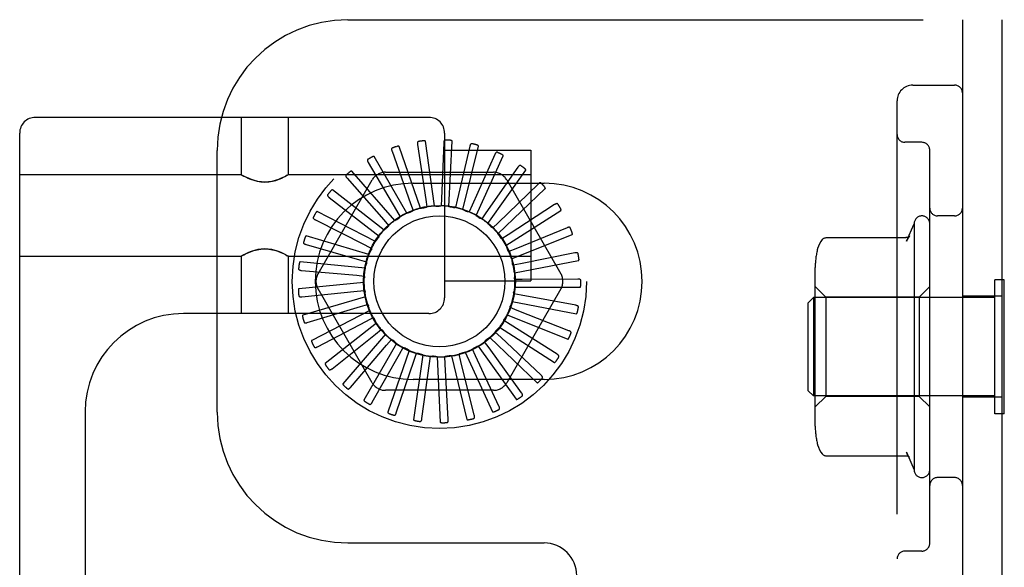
# Model space of a CAD drawing. Header units: inches. Extents: x 0 to 200, y 0 to 129.
# Tile 37 of 97: x 29.04 to 30.92, y 50.5 to 51.54. Entities that reach past the tile are written whole.
import ezdxf

# ---------------------------------------------------------------- set-up
doc = ezdxf.new("R2010")
doc.units = ezdxf.units.IN
doc.header["$LTSCALE"] = 11
doc.header["$MEASUREMENT"] = 0
doc.linetypes.add('HIDDEN', pattern=[0.2, 0.1, -0.1])
doc.layers.add('DEFAULT_2', color=8, linetype='HIDDEN')

msp = doc.modelspace()

# ---------------------------------------------------------------- linework, layer by layer
at = {"layer": 'DEFAULT_2', "color": 8, "linetype": 'HIDDEN'}
for p, q in [((29.6678, 51.542), (30.9178, 51.542)), ((30.8428, 51.542), (30.8428, 46.042)), ((30.9178, 51.542), (30.9178, 46.042)), ((30.7478, 51.417), (30.8278, 51.417)), ((30.7178, 46.197), (30.7178, 51.387)), ((29.8228, 51.3554), (29.0703, 51.3554)), ((29.4641, 51.2459), (29.4641, 51.3554)), ((29.5541, 51.2459), (29.5541, 51.3554)), ((29.0403, 45.8249), (29.0403, 51.3254)), ((29.8528, 51.3254), (29.8528, 51.0104)), ((29.8066, 51.1817), (29.7657, 51.2998)), ((29.8009, 51.3033), (29.8167, 51.1984)), ((29.8337, 51.186), (29.8159, 51.3097)), ((29.8511, 51.3065), (29.8468, 51.2005)), ((29.8611, 51.1851), (29.867, 51.31)), ((29.901, 51.3002), (29.8767, 51.1969)), ((29.8878, 51.1791), (29.9173, 51.3005)), ((30.7653, 51.3077), (30.7328, 51.3077)), ((29.4178, 50.792), (29.4178, 51.292)), ((29.7808, 51.1723), (29.7183, 51.2805)), ((29.7522, 51.2906), (29.7876, 51.1906)), ((29.8528, 51.2929), (30.0178, 51.2929)), ((29.9488, 51.2845), (29.9054, 51.1877)), ((29.913, 51.1681), (29.9649, 51.2818)), ((30.0178, 51.2929), (30.0178, 51.0429)), ((30.7803, 50.5414), (30.7803, 51.2927)), ((29.7068, 51.269), (29.7605, 51.1775)), ((29.0403, 51.2459), (29.4641, 51.2459)), ((29.4646, 51.2455), (29.4641, 51.2459)), ((29.4646, 51.2456), (29.4663, 51.2446)), ((29.4661, 51.2447), (29.4691, 51.2431)), ((29.5536, 51.2455), (29.5519, 51.2446)), ((29.5541, 51.2459), (29.5535, 51.2455)), ((29.5541, 51.2459), (30.0178, 51.2459)), ((29.7573, 51.1582), (29.6755, 51.2526)), ((29.7394, 51.2504), (29.9463, 51.2504)), ((29.9927, 51.2601), (29.9318, 51.1732)), ((29.9355, 51.1525), (30.008, 51.2543)), ((29.6107, 51.0566), (29.7141, 51.2358)), ((29.6663, 51.2391), (29.7363, 51.1594)), ((29.7928, 51.2295), (30.0428, 51.2295)), ((30.0313, 51.2278), (29.955, 51.154)), ((29.9715, 51.2358), (30.075, 51.0566)), ((29.7369, 51.1399), (29.6386, 51.2172)), ((29.9548, 51.133), (30.0452, 51.2192)), ((29.6322, 51.2022), (29.716, 51.1372)), ((29.7876, 51.1906), (29.7923, 51.1772)), ((29.8167, 51.1984), (29.8188, 51.1843)), ((29.8468, 51.2005), (29.8462, 51.1863)), ((29.8767, 51.1969), (29.8734, 51.183)), ((29.9054, 51.1877), (29.8995, 51.1747)), ((30.063, 51.1887), (29.9742, 51.1308)), ((29.7203, 51.1181), (29.6092, 51.1754)), ((29.7605, 51.1775), (29.7677, 51.1652)), ((29.9318, 51.1732), (29.9236, 51.1616)), ((29.97, 51.1102), (30.0751, 51.1777)), ((30.8278, 51.167), (30.7953, 51.167)), ((29.6057, 51.1594), (29.7003, 51.1115)), ((29.7363, 51.1594), (29.7457, 51.1487)), ((29.955, 51.154), (29.9448, 51.1441)), ((30.7357, 51.1186), (30.7503, 51.152)), ((30.7503, 51.152), (30.7503, 50.682)), ((29.7081, 51.0935), (29.5882, 51.1287)), ((29.716, 51.1372), (29.7273, 51.1284)), ((29.9742, 51.1308), (29.9622, 51.123)), ((29.9806, 51.0849), (30.0966, 51.1313)), ((30.0868, 51.1444), (29.9886, 51.1043)), ((29.5878, 51.1124), (29.6898, 51.0832)), ((29.7003, 51.1115), (29.713, 51.105)), ((30.5826, 51.1256), (30.7344, 51.1256)), ((29.4663, 51.0911), (29.4646, 51.0902)), ((29.549, 51.0927), (29.552, 51.091)), ((29.5518, 51.0911), (29.5536, 51.0902)), ((29.9886, 51.1043), (29.9754, 51.0989)), ((30.1018, 51.0964), (29.9977, 51.0756)), ((29.0403, 51.0899), (29.4641, 51.0899)), ((29.4646, 51.0902), (29.4641, 51.0899)), ((29.4641, 50.9804), (29.4641, 51.0899)), ((29.5541, 51.0899), (29.5535, 51.0902)), ((29.5541, 51.0899), (30.0178, 51.0899)), ((29.5541, 50.9804), (29.5541, 51.0899)), ((29.7008, 51.0671), (29.5764, 51.079)), ((29.6898, 51.0832), (29.7035, 51.0793)), ((29.9977, 51.0756), (29.9838, 51.0728)), ((29.9862, 51.058), (30.1089, 51.0817)), ((29.5791, 51.0629), (29.6847, 51.0535)), ((29.6847, 51.0535), (29.6989, 51.0522)), ((30.5613, 50.7654), (30.5613, 51.0686)), ((29.6986, 51.0398), (29.5742, 51.0279)), ((29.8528, 51.0429), (30.0178, 51.0429)), ((30.0013, 51.0457), (29.987, 51.0456)), ((30.1074, 51.0464), (30.0013, 51.0457)), ((30.9228, 51.045), (30.9048, 51.045)), ((30.9048, 50.789), (30.9048, 51.045)), ((30.9228, 50.789), (30.9228, 51.045)), ((29.5799, 51.0126), (29.6854, 51.0234)), ((29.7141, 50.8483), (29.6107, 51.0275)), ((29.6854, 51.0234), (29.6996, 51.0248)), ((30.075, 51.0275), (29.9715, 50.8483)), ((29.9991, 51.0156), (29.9851, 51.0182)), ((29.9866, 51.0306), (30.1116, 51.0306)), ((30.5813, 51.012), (30.5613, 51.032)), ((30.7603, 51.012), (30.7803, 51.032)), ((29.7016, 51.0125), (29.5817, 50.9773)), ((29.6918, 50.9939), (29.7055, 50.998)), ((29.9819, 51.0036), (30.1046, 50.98)), ((30.1034, 50.9962), (29.9991, 51.0156)), ((30.5478, 51.001), (30.5578, 51.011)), ((30.5478, 50.833), (30.5478, 51.001)), ((30.9048, 51.011), (30.5578, 51.011)), ((30.5578, 51.011), (30.5578, 50.823)), ((30.7603, 51.012), (30.5813, 51.012)), ((30.5813, 51.012), (30.5813, 50.822)), ((30.7603, 51.012), (30.7603, 50.822)), ((30.9178, 51.0135), (30.8428, 51.0135)), ((29.8228, 50.9804), (29.3533, 50.9804)), ((29.5902, 50.9633), (29.6918, 50.9939)), ((29.7098, 50.9863), (29.5987, 50.929)), ((29.9913, 50.9865), (29.978, 50.9917)), ((30.09, 50.9477), (29.9913, 50.9865)), ((29.6097, 50.917), (29.7036, 50.9662)), ((29.7227, 50.9621), (29.6245, 50.8849)), ((29.7036, 50.9662), (29.7163, 50.9728)), ((29.7186, 50.9703), (29.7187, 50.9701)), ((29.9781, 50.9594), (29.966, 50.967)), ((29.9721, 50.978), (30.0881, 50.9315)), ((30.0677, 50.9027), (29.9781, 50.9594)), ((29.6376, 50.8751), (29.7205, 50.9413)), ((29.74, 50.9409), (29.6582, 50.8464)), ((29.7205, 50.9413), (29.7317, 50.9501)), ((29.96, 50.9353), (29.9496, 50.9451)), ((29.9576, 50.9547), (30.0627, 50.8871)), ((29.761, 50.9232), (29.6985, 50.815)), ((29.7418, 50.9199), (29.7511, 50.9307)), ((29.9377, 50.9151), (29.9293, 50.9266)), ((29.939, 50.9345), (30.0295, 50.8483)), ((30.0373, 50.8626), (29.96, 50.9353)), ((29.6729, 50.8393), (29.7418, 50.9199)), ((29.7143, 50.8108), (29.7667, 50.903)), ((29.785, 50.9099), (29.7441, 50.7918)), ((29.7667, 50.903), (29.7738, 50.9154)), ((29.7944, 50.8911), (29.799, 50.9046)), ((29.8922, 50.9065), (29.9441, 50.7928)), ((29.9119, 50.8994), (29.9059, 50.9123)), ((29.9169, 50.9183), (29.9894, 50.8165)), ((29.9998, 50.8291), (29.9377, 50.9151)), ((29.7604, 50.7906), (29.7944, 50.8911)), ((29.811, 50.9013), (29.7933, 50.7776)), ((29.8095, 50.7796), (29.8238, 50.8847)), ((29.8238, 50.8847), (29.8258, 50.8988)), ((29.8383, 50.8979), (29.8442, 50.773)), ((29.854, 50.8839), (29.8532, 50.8982)), ((29.8656, 50.8996), (29.8951, 50.7782)), ((29.8837, 50.8889), (29.8803, 50.9027)), ((29.9094, 50.786), (29.8837, 50.8889)), ((29.9567, 50.8032), (29.9119, 50.8994)), ((29.8597, 50.778), (29.854, 50.8839)), ((30.0428, 50.8545), (29.7928, 50.8545)), ((29.9463, 50.8337), (29.7394, 50.8337)), ((30.5478, 50.833), (30.5578, 50.823)), ((30.9048, 50.823), (30.5578, 50.823)), ((30.5813, 50.822), (30.5613, 50.802)), ((30.7603, 50.822), (30.5813, 50.822)), ((30.7603, 50.822), (30.7803, 50.802)), ((30.9178, 50.8205), (30.8428, 50.8205)), ((29.1653, 50.7924), (29.1653, 46.3579)), ((30.9228, 50.789), (30.9048, 50.789)), ((30.7357, 50.7155), (30.7503, 50.682)), ((30.5826, 50.7085), (30.7344, 50.7085)), ((30.8278, 50.667), (30.7953, 50.667)), ((29.6678, 50.542), (30.0428, 50.542)), ((30.7653, 50.5264), (30.7328, 50.5264))]:
    msp.add_line(p, q, dxfattribs=at)
for points in [[(29.7657, 51.2998), (29.7656, 51.2999), (29.7655, 51.3), (29.7654, 51.3001), (29.7652, 51.3002), (29.765, 51.3002), (29.7648, 51.3003), (29.7646, 51.3003), (29.7644, 51.3003), (29.7641, 51.3003), (29.7639, 51.3003), (29.7636, 51.3002), (29.7634, 51.3002), (29.7631, 51.3002), (29.7628, 51.3001), (29.7625, 51.3001), (29.7623, 51.3), (29.762, 51.2999), (29.7616, 51.2998), (29.7614, 51.2997), (29.7611, 51.2997)], [(29.8027, 51.3093), (29.8023, 51.3092), (29.8019, 51.309), (29.8016, 51.3088), (29.8013, 51.3084), (29.8011, 51.3081), (29.8009, 51.3077), (29.8008, 51.3072), (29.8007, 51.3067), (29.8007, 51.3062), (29.8007, 51.3057), (29.8007, 51.3051), (29.8007, 51.3045), (29.8008, 51.3039), (29.8009, 51.3033)], [(29.8159, 51.3097), (29.8158, 51.3099), (29.8157, 51.31), (29.8156, 51.3101), (29.8154, 51.3102), (29.8153, 51.3103), (29.8151, 51.3104), (29.8149, 51.3104), (29.8146, 51.3105), (29.8144, 51.3105), (29.8142, 51.3105), (29.8139, 51.3106), (29.8137, 51.3106), (29.8134, 51.3106), (29.8131, 51.3106), (29.8128, 51.3106), (29.8125, 51.3106), (29.8122, 51.3106), (29.8119, 51.3105), (29.8116, 51.3105), (29.8112, 51.3105)], [(29.854, 51.3121), (29.8536, 51.3121), (29.8532, 51.3119), (29.8528, 51.3118), (29.8525, 51.3115), (29.8522, 51.3112), (29.8519, 51.3108), (29.8517, 51.3104), (29.8516, 51.3099), (29.8514, 51.3094), (29.8513, 51.3089), (29.8512, 51.3083), (29.8512, 51.3077), (29.8511, 51.3071), (29.8511, 51.3065)], [(29.867, 51.31), (29.867, 51.3101), (29.8669, 51.3103), (29.8668, 51.3104), (29.8667, 51.3106), (29.8665, 51.3107), (29.8664, 51.3108), (29.8662, 51.3109), (29.866, 51.311), (29.8657, 51.311), (29.8655, 51.3111), (29.8653, 51.3112), (29.865, 51.3112), (29.8647, 51.3113), (29.8645, 51.3114), (29.8642, 51.3114), (29.8639, 51.3115), (29.8636, 51.3115), (29.8633, 51.3115), (29.8629, 51.3116), (29.8626, 51.3116)], [(29.9049, 51.3051), (29.9045, 51.3051), (29.9041, 51.3051), (29.9037, 51.305), (29.9033, 51.3048), (29.9029, 51.3045), (29.9026, 51.3042), (29.9024, 51.3038), (29.9021, 51.3034), (29.9019, 51.303), (29.9017, 51.3025), (29.9015, 51.3019), (29.9013, 51.3014), (29.9011, 51.3008), (29.901, 51.3002)], [(29.9173, 51.3005), (29.9173, 51.3007), (29.9173, 51.3009), (29.9172, 51.301), (29.9171, 51.3012), (29.9169, 51.3013), (29.9168, 51.3015), (29.9166, 51.3016), (29.9164, 51.3017), (29.9162, 51.3018), (29.916, 51.302), (29.9158, 51.3021), (29.9156, 51.3022), (29.9153, 51.3023), (29.915, 51.3024), (29.9148, 51.3025), (29.9145, 51.3026), (29.9142, 51.3027), (29.9139, 51.3028), (29.9136, 51.3029), (29.9133, 51.303)], [(29.7183, 51.2805), (29.7182, 51.2806), (29.7181, 51.2807), (29.7179, 51.2808), (29.7177, 51.2808), (29.7175, 51.2808), (29.7173, 51.2808), (29.7171, 51.2808), (29.7169, 51.2808), (29.7167, 51.2807), (29.7164, 51.2807), (29.7162, 51.2806), (29.7159, 51.2805), (29.7157, 51.2804), (29.7154, 51.2803), (29.7152, 51.2802), (29.7149, 51.2801), (29.7146, 51.2799), (29.7143, 51.2798), (29.714, 51.2797), (29.7137, 51.2795)], [(29.7529, 51.2969), (29.7525, 51.2967), (29.7521, 51.2965), (29.7518, 51.2961), (29.7516, 51.2958), (29.7515, 51.2954), (29.7514, 51.2949), (29.7514, 51.2945), (29.7514, 51.294), (29.7514, 51.2935), (29.7515, 51.2929), (29.7517, 51.2924), (29.7518, 51.2918), (29.752, 51.2912), (29.7522, 51.2906)], [(29.9536, 51.2886), (29.9532, 51.2887), (29.9527, 51.2888), (29.9523, 51.2887), (29.9519, 51.2886), (29.9515, 51.2884), (29.9512, 51.2882), (29.9508, 51.2879), (29.9505, 51.2875), (29.9502, 51.2871), (29.9499, 51.2866), (29.9496, 51.2861), (29.9493, 51.2856), (29.949, 51.2851), (29.9488, 51.2845)], [(29.9649, 51.2818), (29.9649, 51.2819), (29.9649, 51.2821), (29.9649, 51.2823), (29.9648, 51.2825), (29.9647, 51.2826), (29.9645, 51.2828), (29.9644, 51.2829), (29.9642, 51.2831), (29.9641, 51.2833), (29.9639, 51.2834), (29.9637, 51.2836), (29.9635, 51.2837), (29.9632, 51.2839), (29.963, 51.284), (29.9628, 51.2842), (29.9625, 51.2843), (29.9622, 51.2845), (29.962, 51.2846), (29.9617, 51.2848), (29.9613, 51.2849)], [(29.7063, 51.2753), (29.7059, 51.275), (29.7056, 51.2747), (29.7054, 51.2743), (29.7053, 51.2739), (29.7052, 51.2735), (29.7052, 51.2731), (29.7052, 51.2726), (29.7054, 51.2721), (29.7055, 51.2716), (29.7057, 51.2711), (29.7059, 51.2706), (29.7062, 51.2701), (29.7065, 51.2695), (29.7068, 51.269)], [(29.9983, 51.2631), (29.9979, 51.2634), (29.9974, 51.2635), (29.997, 51.2636), (29.9966, 51.2635), (29.9962, 51.2634), (29.9958, 51.2632), (29.9954, 51.263), (29.995, 51.2627), (29.9946, 51.2623), (29.9942, 51.2619), (29.9939, 51.2615), (29.9935, 51.261), (29.9931, 51.2606), (29.9927, 51.2601)], [(29.4686, 51.2433), (29.4722, 51.2415), (29.4766, 51.2394), (29.4818, 51.2372), (29.4877, 51.2351), (29.4943, 51.2333), (29.5015, 51.2321), (29.509, 51.2316), (29.5165, 51.2321), (29.5237, 51.2332), (29.5303, 51.235), (29.5363, 51.2371), (29.5415, 51.2394), (29.5459, 51.2415), (29.5495, 51.2433)], [(29.552, 51.2447), (29.5491, 51.2431), (29.5452, 51.2411), (29.5405, 51.2389), (29.5349, 51.2366), (29.5289, 51.2346), (29.5224, 51.233), (29.5158, 51.232), (29.5091, 51.2316), (29.5024, 51.2319), (29.4958, 51.2329), (29.4894, 51.2346), (29.4833, 51.2366), (29.4777, 51.2389), (29.473, 51.2411), (29.4691, 51.2431)], [(29.6646, 51.2452), (29.6643, 51.2449), (29.6641, 51.2445), (29.6639, 51.2441), (29.6639, 51.2437), (29.6639, 51.2433), (29.664, 51.2428), (29.6641, 51.2424), (29.6643, 51.2419), (29.6645, 51.2415), (29.6648, 51.241), (29.6652, 51.2406), (29.6655, 51.2401), (29.6659, 51.2396), (29.6663, 51.2391)], [(29.6755, 51.2526), (29.6753, 51.2528), (29.6752, 51.2528), (29.675, 51.2529), (29.6748, 51.2528), (29.6746, 51.2528), (29.6744, 51.2528), (29.6742, 51.2527), (29.674, 51.2526), (29.6738, 51.2525), (29.6736, 51.2524), (29.6733, 51.2523), (29.6731, 51.2522), (29.6729, 51.252), (29.6726, 51.2519), (29.6724, 51.2517), (29.6722, 51.2516), (29.6719, 51.2514), (29.6717, 51.2512), (29.6714, 51.251), (29.6711, 51.2508)], [(30.008, 51.2543), (30.0081, 51.2545), (30.0081, 51.2547), (30.0081, 51.2548), (30.0081, 51.255), (30.008, 51.2552), (30.0079, 51.2554), (30.0078, 51.2556), (30.0077, 51.2558), (30.0075, 51.2559), (30.0074, 51.2561), (30.0072, 51.2563), (30.007, 51.2565), (30.0068, 51.2567), (30.0066, 51.2569), (30.0064, 51.2571), (30.0062, 51.2573), (30.006, 51.2575), (30.0057, 51.2577), (30.0055, 51.2579), (30.0052, 51.2581)], [(30.0373, 51.2297), (30.0369, 51.23), (30.0366, 51.2302), (30.0362, 51.2304), (30.0357, 51.2304), (30.0353, 51.2304), (30.0349, 51.2303), (30.0344, 51.2301), (30.034, 51.2299), (30.0336, 51.2296), (30.0331, 51.2293), (30.0327, 51.229), (30.0322, 51.2286), (30.0318, 51.2282), (30.0313, 51.2278)], [(30.0452, 51.2192), (30.0453, 51.2194), (30.0454, 51.2195), (30.0454, 51.2197), (30.0454, 51.2199), (30.0454, 51.2201), (30.0453, 51.2203), (30.0452, 51.2205), (30.0451, 51.2207), (30.045, 51.2209), (30.0449, 51.2211), (30.0448, 51.2213), (30.0446, 51.2216), (30.0445, 51.2218), (30.0443, 51.222), (30.0442, 51.2222), (30.044, 51.2225), (30.0438, 51.2227), (30.0436, 51.223), (30.0434, 51.2232), (30.0431, 51.2235)], [(29.6294, 51.2078), (29.6291, 51.2074), (29.629, 51.207), (29.6289, 51.2066), (29.6289, 51.2062), (29.629, 51.2058), (29.6292, 51.2054), (29.6294, 51.205), (29.6297, 51.2045), (29.63, 51.2041), (29.6304, 51.2037), (29.6308, 51.2033), (29.6312, 51.203), (29.6317, 51.2026), (29.6322, 51.2022)], [(29.6386, 51.2172), (29.6385, 51.2172), (29.6383, 51.2173), (29.6381, 51.2173), (29.6379, 51.2172), (29.6378, 51.2172), (29.6376, 51.2171), (29.6374, 51.217), (29.6372, 51.2169), (29.637, 51.2167), (29.6368, 51.2166), (29.6366, 51.2164), (29.6364, 51.2163), (29.6362, 51.2161), (29.636, 51.2159), (29.6358, 51.2157), (29.6356, 51.2155), (29.6354, 51.2152), (29.6352, 51.215), (29.635, 51.2148), (29.6348, 51.2146)], [(29.8337, 51.186), (29.8359, 51.1859), (29.8381, 51.1858), (29.8403, 51.1857), (29.8426, 51.1855)], [(29.8462, 51.1863), (29.8456, 51.186), (29.845, 51.1858), (29.8444, 51.1856), (29.8438, 51.1855), (29.8432, 51.1855), (29.8426, 51.1855)], [(30.0693, 51.1895), (30.069, 51.1899), (30.0687, 51.1902), (30.0683, 51.1904), (30.0679, 51.1905), (30.0675, 51.1905), (30.067, 51.1905), (30.0666, 51.1904), (30.0661, 51.1903), (30.0656, 51.1901), (30.0651, 51.1899), (30.0646, 51.1897), (30.0641, 51.1894), (30.0636, 51.1891), (30.063, 51.1887)], [(29.6092, 51.1754), (29.609, 51.1754), (29.6088, 51.1754), (29.6087, 51.1754), (29.6085, 51.1753), (29.6083, 51.1752), (29.6082, 51.1751), (29.608, 51.1749), (29.6078, 51.1748), (29.6077, 51.1746), (29.6075, 51.1744), (29.6073, 51.1743), (29.6072, 51.174), (29.607, 51.1738), (29.6068, 51.1736), (29.6067, 51.1734), (29.6065, 51.1731), (29.6063, 51.1729), (29.6062, 51.1726), (29.606, 51.1723), (29.6058, 51.172)], [(29.7808, 51.1723), (29.7829, 51.1731), (29.785, 51.1738), (29.7871, 51.1745), (29.7892, 51.1752)], [(29.7923, 51.1772), (29.7919, 51.1767), (29.7914, 51.1763), (29.7909, 51.1759), (29.7904, 51.1756), (29.7898, 51.1754), (29.7892, 51.1752)], [(29.8066, 51.1817), (29.8088, 51.182), (29.811, 51.1823), (29.8132, 51.1826), (29.8154, 51.1829)], [(29.8188, 51.1843), (29.8183, 51.1839), (29.8178, 51.1836), (29.8172, 51.1833), (29.8166, 51.1831), (29.816, 51.183), (29.8154, 51.1829)], [(29.8611, 51.1851), (29.8633, 51.1846), (29.8654, 51.1841), (29.8676, 51.1836), (29.8697, 51.183)], [(29.8734, 51.183), (29.8728, 51.1829), (29.8722, 51.1828), (29.8716, 51.1827), (29.8709, 51.1828), (29.8703, 51.1829), (29.8697, 51.183)], [(29.8878, 51.1791), (29.8899, 51.1782), (29.8919, 51.1773), (29.8939, 51.1763), (29.8959, 51.1754)], [(29.8995, 51.1747), (29.8989, 51.1747), (29.8983, 51.1747), (29.8977, 51.1748), (29.8971, 51.1749), (29.8965, 51.1751), (29.8959, 51.1754)], [(29.913, 51.1681), (29.9148, 51.1668), (29.9166, 51.1656), (29.9184, 51.1642), (29.9202, 51.1629)], [(30.0751, 51.1777), (30.0752, 51.1779), (30.0753, 51.178), (30.0754, 51.1782), (30.0754, 51.1784), (30.0754, 51.1785), (30.0754, 51.1788), (30.0753, 51.179), (30.0753, 51.1792), (30.0752, 51.1794), (30.0752, 51.1796), (30.0751, 51.1799), (30.075, 51.1801), (30.0749, 51.1804), (30.0748, 51.1806), (30.0746, 51.1809), (30.0745, 51.1812), (30.0744, 51.1814), (30.0742, 51.1817), (30.074, 51.182), (30.0739, 51.1823)], [(29.6019, 51.1644), (29.6017, 51.164), (29.6016, 51.1636), (29.6016, 51.1631), (29.6017, 51.1627), (29.6019, 51.1624), (29.6021, 51.162), (29.6024, 51.1616), (29.6028, 51.1613), (29.6032, 51.1609), (29.6036, 51.1606), (29.6041, 51.1603), (29.6046, 51.16), (29.6051, 51.1597), (29.6057, 51.1594)], [(29.7457, 51.1487), (29.7455, 51.1481), (29.7452, 51.1476), (29.7449, 51.1471), (29.7445, 51.1466), (29.7441, 51.1461), (29.7436, 51.1457)], [(29.7573, 51.1582), (29.7592, 51.1594), (29.7611, 51.1605), (29.7631, 51.1616), (29.765, 51.1626)], [(29.7677, 51.1652), (29.7673, 51.1646), (29.767, 51.1642), (29.7665, 51.1637), (29.7661, 51.1633), (29.7656, 51.1629), (29.765, 51.1626)], [(29.9236, 51.1616), (29.923, 51.1616), (29.9224, 51.1618), (29.9218, 51.162), (29.9212, 51.1622), (29.9207, 51.1625), (29.9202, 51.1629)], [(29.9355, 51.1525), (29.9371, 51.151), (29.9387, 51.1494), (29.9402, 51.1477), (29.9416, 51.1461)], [(29.5882, 51.1287), (29.588, 51.1287), (29.5878, 51.1287), (29.5877, 51.1287), (29.5875, 51.1285), (29.5874, 51.1284), (29.5872, 51.1283), (29.5871, 51.1281), (29.5869, 51.1279), (29.5868, 51.1277), (29.5867, 51.1275), (29.5866, 51.1273), (29.5864, 51.1271), (29.5863, 51.1268), (29.5862, 51.1266), (29.5861, 51.1263), (29.586, 51.126), (29.5859, 51.1257), (29.5858, 51.1254), (29.5857, 51.1252), (29.5856, 51.1249)], [(29.7369, 51.1399), (29.7385, 51.1414), (29.7402, 51.1429), (29.7419, 51.1443), (29.7436, 51.1457)], [(29.9448, 51.1441), (29.9442, 51.1443), (29.9436, 51.1446), (29.9431, 51.1449), (29.9425, 51.1452), (29.9421, 51.1456), (29.9416, 51.1461)], [(29.9548, 51.133), (29.956, 51.1312), (29.9572, 51.1293), (29.9584, 51.1274), (29.9596, 51.1255)], [(30.0931, 51.144), (30.0929, 51.1444), (30.0926, 51.1448), (30.0923, 51.145), (30.0919, 51.1452), (30.0915, 51.1453), (30.0911, 51.1454), (30.0906, 51.1454), (30.0901, 51.1454), (30.0896, 51.1453), (30.0891, 51.1452), (30.0885, 51.145), (30.088, 51.1448), (30.0874, 51.1446), (30.0868, 51.1444)], [(30.0966, 51.1313), (30.0967, 51.1314), (30.0968, 51.1315), (30.0969, 51.1317), (30.097, 51.1319), (30.097, 51.1321), (30.097, 51.1323), (30.0971, 51.1325), (30.097, 51.1327), (30.097, 51.1329), (30.097, 51.1332), (30.097, 51.1334), (30.0969, 51.1337), (30.0969, 51.134), (30.0968, 51.1342), (30.0967, 51.1345), (30.0966, 51.1348), (30.0965, 51.1351), (30.0965, 51.1354), (30.0964, 51.1357), (30.0963, 51.136)], [(30.7416, 51.1288), (30.7416, 51.1288), (30.7414, 51.1286), (30.7412, 51.1284), (30.7409, 51.1281), (30.7405, 51.1277), (30.7399, 51.1273), (30.7392, 51.1268), (30.7381, 51.1263), (30.7369, 51.1259), (30.7356, 51.1256), (30.7344, 51.1256)], [(30.7416, 51.1288), (30.7404, 51.1271), (30.7392, 51.1253), (30.7381, 51.1236), (30.7372, 51.1219), (30.7364, 51.1201), (30.7356, 51.1184)], [(29.583, 51.1166), (29.583, 51.1162), (29.583, 51.1157), (29.5831, 51.1153), (29.5832, 51.1149), (29.5835, 51.1146), (29.5838, 51.1143), (29.5842, 51.114), (29.5846, 51.1137), (29.585, 51.1134), (29.5855, 51.1132), (29.586, 51.113), (29.5866, 51.1128), (29.5872, 51.1126), (29.5878, 51.1124)], [(29.7203, 51.1181), (29.7216, 51.1199), (29.723, 51.1216), (29.7244, 51.1234), (29.7258, 51.1251)], [(29.7273, 51.1284), (29.7272, 51.1278), (29.727, 51.1272), (29.7268, 51.1266), (29.7265, 51.1261), (29.7262, 51.1255), (29.7258, 51.1251)], [(29.9622, 51.123), (29.9617, 51.1233), (29.9612, 51.1236), (29.9607, 51.124), (29.9603, 51.1245), (29.9599, 51.125), (29.9596, 51.1255)], [(29.97, 51.1102), (29.9708, 51.1081), (29.9717, 51.1061), (29.9725, 51.104), (29.9732, 51.1019)], [(30.5749, 51.1219), (30.5722, 51.1183), (30.5696, 51.1139), (30.5675, 51.1093), (30.5659, 51.1045), (30.5658, 51.1038)], [(30.5749, 51.1219), (30.5757, 51.1228), (30.5766, 51.1236), (30.5776, 51.1242), (30.5787, 51.1248), (30.5799, 51.1252), (30.5811, 51.1254), (30.5823, 51.1256), (30.5826, 51.1256)], [(29.549, 51.0927), (29.5452, 51.0946), (29.5404, 51.0969), (29.5349, 51.0991), (29.5288, 51.1012), (29.5223, 51.1028), (29.5157, 51.1038), (29.509, 51.1042), (29.5023, 51.1038), (29.4957, 51.1028), (29.4893, 51.1011), (29.4832, 51.0991), (29.4777, 51.0969), (29.4729, 51.0946), (29.4691, 51.0927), (29.4661, 51.091)], [(29.4687, 51.0924), (29.4722, 51.0943), (29.4766, 51.0964), (29.4819, 51.0986), (29.4878, 51.1007), (29.4944, 51.1025), (29.5016, 51.1037), (29.5091, 51.1042), (29.5166, 51.1037), (29.5238, 51.1025), (29.5304, 51.1007), (29.5363, 51.0986), (29.5415, 51.0964), (29.546, 51.0943), (29.5495, 51.0924)], [(29.7081, 51.0935), (29.7091, 51.0955), (29.7101, 51.0975), (29.7111, 51.0995), (29.7122, 51.1014)], [(29.713, 51.105), (29.713, 51.1044), (29.713, 51.1038), (29.7129, 51.1031), (29.7127, 51.1025), (29.7125, 51.102), (29.7122, 51.1014)], [(29.9754, 51.0989), (29.9749, 51.0993), (29.9745, 51.0998), (29.9741, 51.1003), (29.9738, 51.1008), (29.9735, 51.1013), (29.9732, 51.1019)], [(30.1079, 51.0948), (30.1078, 51.0952), (30.1076, 51.0956), (30.1073, 51.096), (30.107, 51.0962), (30.1066, 51.0964), (30.1062, 51.0966), (30.1057, 51.0966), (30.1052, 51.0967), (30.1047, 51.0967), (30.1041, 51.0967), (30.1036, 51.0967), (30.103, 51.0966), (30.1024, 51.0965), (30.1018, 51.0964)], [(29.5764, 51.079), (29.5762, 51.079), (29.576, 51.0789), (29.5759, 51.0788), (29.5758, 51.0787), (29.5756, 51.0785), (29.5755, 51.0783), (29.5754, 51.0781), (29.5753, 51.0779), (29.5752, 51.0777), (29.5751, 51.0775), (29.5751, 51.0773), (29.575, 51.077), (29.5749, 51.0768), (29.5748, 51.0765), (29.5748, 51.0762), (29.5747, 51.0759), (29.5747, 51.0756), (29.5746, 51.0753), (29.5746, 51.075), (29.5745, 51.0746)], [(29.7008, 51.0671), (29.7014, 51.0692), (29.702, 51.0714), (29.7026, 51.0735), (29.7033, 51.0756)], [(29.7035, 51.0793), (29.7036, 51.0787), (29.7036, 51.0781), (29.7037, 51.0774), (29.7036, 51.0768), (29.7035, 51.0762), (29.7033, 51.0756)], [(29.9806, 51.0849), (29.981, 51.0827), (29.9815, 51.0805), (29.9818, 51.0783), (29.9822, 51.0761)], [(29.9838, 51.0728), (29.9834, 51.0733), (29.983, 51.0738), (29.9827, 51.0744), (29.9825, 51.0749), (29.9823, 51.0755), (29.9822, 51.0761)], [(30.1089, 51.0817), (30.1091, 51.0817), (30.1092, 51.0818), (30.1093, 51.082), (30.1094, 51.0822), (30.1095, 51.0823), (30.1095, 51.0825), (30.1096, 51.0827), (30.1096, 51.083), (30.1096, 51.0832), (30.1097, 51.0834), (30.1097, 51.0837), (30.1097, 51.084), (30.1097, 51.0842), (30.1096, 51.0845), (30.1096, 51.0848), (30.1096, 51.0851), (30.1096, 51.0854), (30.1095, 51.0857), (30.1095, 51.086), (30.1094, 51.0864)], [(29.5736, 51.0661), (29.5736, 51.0656), (29.5737, 51.0652), (29.5739, 51.0648), (29.5741, 51.0645), (29.5744, 51.0642), (29.5748, 51.0639), (29.5752, 51.0637), (29.5757, 51.0635), (29.5762, 51.0634), (29.5767, 51.0632), (29.5773, 51.0631), (29.5778, 51.063), (29.5784, 51.0629), (29.5791, 51.0629)], [(29.9862, 51.058), (29.9862, 51.0558), (29.9862, 51.0536), (29.9862, 51.0514), (29.9861, 51.0491)], [(29.6986, 51.0398), (29.6988, 51.042), (29.699, 51.0442), (29.6992, 51.0464), (29.6995, 51.0486)], [(29.6989, 51.0522), (29.6992, 51.0517), (29.6993, 51.0511), (29.6995, 51.0505), (29.6995, 51.0498), (29.6995, 51.0492), (29.6995, 51.0486)], [(29.987, 51.0456), (29.9867, 51.0461), (29.9865, 51.0467), (29.9863, 51.0473), (29.9862, 51.0479), (29.9861, 51.0485), (29.9861, 51.0491)], [(30.1131, 51.0437), (30.113, 51.0441), (30.1129, 51.0446), (30.1127, 51.0449), (30.1124, 51.0452), (30.1121, 51.0455), (30.1117, 51.0457), (30.1113, 51.0459), (30.1108, 51.0461), (30.1103, 51.0462), (30.1098, 51.0463), (30.1092, 51.0463), (30.1086, 51.0464), (30.108, 51.0464), (30.1074, 51.0464)], [(30.1116, 51.0306), (30.1118, 51.0306), (30.1119, 51.0307), (30.112, 51.0308), (30.1122, 51.031), (30.1123, 51.0311), (30.1124, 51.0313), (30.1125, 51.0315), (30.1125, 51.0317), (30.1126, 51.032), (30.1127, 51.0322), (30.1127, 51.0324), (30.1128, 51.0327), (30.1128, 51.033), (30.1129, 51.0332), (30.1129, 51.0335), (30.1129, 51.0338), (30.113, 51.0341), (30.113, 51.0344), (30.113, 51.0347), (30.113, 51.035)], [(29.5742, 51.0279), (29.574, 51.0278), (29.5739, 51.0277), (29.5738, 51.0276), (29.5736, 51.0275), (29.5736, 51.0273), (29.5735, 51.0271), (29.5734, 51.0269), (29.5734, 51.0267), (29.5733, 51.0264), (29.5733, 51.0262), (29.5732, 51.026), (29.5732, 51.0257), (29.5732, 51.0254), (29.5732, 51.0252), (29.5732, 51.0249), (29.5732, 51.0246), (29.5732, 51.0243), (29.5732, 51.0239), (29.5732, 51.0236), (29.5732, 51.0233)], [(29.6996, 51.0248), (29.6999, 51.0243), (29.7002, 51.0238), (29.7005, 51.0232), (29.7006, 51.0226), (29.7008, 51.022), (29.7008, 51.0214)], [(29.7016, 51.0125), (29.7014, 51.0147), (29.7012, 51.0169), (29.701, 51.0191), (29.7008, 51.0214)], [(29.9851, 51.0182), (29.9849, 51.0188), (29.9848, 51.0194), (29.9847, 51.02), (29.9847, 51.0207), (29.9848, 51.0213), (29.9849, 51.0219)], [(29.9866, 51.0306), (29.9862, 51.0284), (29.9858, 51.0262), (29.9854, 51.0241), (29.9849, 51.0219)], [(29.5739, 51.0147), (29.574, 51.0143), (29.5742, 51.0139), (29.5744, 51.0135), (29.5747, 51.0132), (29.5751, 51.013), (29.5755, 51.0128), (29.5759, 51.0127), (29.5764, 51.0126), (29.577, 51.0125), (29.5775, 51.0125), (29.5781, 51.0125), (29.5787, 51.0125), (29.5793, 51.0125), (29.5799, 51.0126)], [(29.7055, 50.998), (29.7059, 50.9976), (29.7063, 50.9971), (29.7066, 50.9966), (29.7069, 50.996), (29.7071, 50.9955), (29.7073, 50.9949)], [(29.9819, 51.0036), (29.9811, 51.0015), (29.9802, 50.9995), (29.9794, 50.9974), (29.9785, 50.9954)], [(29.7098, 50.9863), (29.7091, 50.9884), (29.7085, 50.9906), (29.7079, 50.9927), (29.7073, 50.9949)], [(29.978, 50.9917), (29.978, 50.9923), (29.9779, 50.993), (29.978, 50.9936), (29.9781, 50.9942), (29.9783, 50.9948), (29.9785, 50.9954)], [(30.1085, 50.9925), (30.1086, 50.993), (30.1085, 50.9934), (30.1084, 50.9938), (30.1082, 50.9942), (30.1079, 50.9945), (30.1076, 50.9948), (30.1072, 50.995), (30.1067, 50.9953), (30.1062, 50.9955), (30.1057, 50.9957), (30.1052, 50.9958), (30.1046, 50.996), (30.104, 50.9961), (30.1034, 50.9962)], [(30.1046, 50.98), (30.1047, 50.98), (30.1049, 50.98), (30.1051, 50.9801), (30.1052, 50.9802), (30.1053, 50.9803), (30.1055, 50.9805), (30.1056, 50.9807), (30.1057, 50.9809), (30.1058, 50.9811), (30.1059, 50.9813), (30.106, 50.9815), (30.1061, 50.9818), (30.1062, 50.982), (30.1063, 50.9823), (30.1064, 50.9826), (30.1065, 50.9828), (30.1066, 50.9831), (30.1067, 50.9835), (30.1067, 50.9838), (30.1068, 50.9841)], [(29.5817, 50.9773), (29.5816, 50.9772), (29.5814, 50.9771), (29.5813, 50.977), (29.5813, 50.9768), (29.5812, 50.9766), (29.5812, 50.9764), (29.5812, 50.9762), (29.5811, 50.9759), (29.5811, 50.9757), (29.5811, 50.9755), (29.5812, 50.9752), (29.5812, 50.975), (29.5812, 50.9747), (29.5812, 50.9744), (29.5813, 50.9741), (29.5813, 50.9738), (29.5814, 50.9735), (29.5815, 50.9732), (29.5815, 50.9729), (29.5816, 50.9726)], [(29.584, 50.9643), (29.5841, 50.9639), (29.5844, 50.9635), (29.5847, 50.9632), (29.585, 50.963), (29.5854, 50.9629), (29.5859, 50.9628), (29.5863, 50.9627), (29.5868, 50.9627), (29.5873, 50.9627), (29.5879, 50.9628), (29.5884, 50.9629), (29.589, 50.963), (29.5896, 50.9632), (29.5902, 50.9633)], [(29.7163, 50.9728), (29.7167, 50.9725), (29.7172, 50.9721), (29.7176, 50.9717), (29.718, 50.9713), (29.7183, 50.9708), (29.7186, 50.9703)], [(29.7227, 50.9621), (29.722, 50.9634), (29.7213, 50.9648), (29.7207, 50.9661), (29.72, 50.9674), (29.7193, 50.9687), (29.7187, 50.9701)], [(29.966, 50.967), (29.9661, 50.9677), (29.9662, 50.9683), (29.9664, 50.9689), (29.9666, 50.9695), (29.9669, 50.97), (29.9672, 50.9705)], [(29.9721, 50.978), (29.9709, 50.9761), (29.9697, 50.9742), (29.9685, 50.9724), (29.9672, 50.9705)], [(29.7317, 50.9501), (29.7322, 50.9499), (29.7328, 50.9496), (29.7333, 50.9492), (29.7337, 50.9488), (29.7342, 50.9484), (29.7346, 50.9479)], [(29.74, 50.9409), (29.7386, 50.9426), (29.7372, 50.9443), (29.7359, 50.9461), (29.7346, 50.9479)], [(29.9496, 50.9451), (29.9498, 50.9457), (29.95, 50.9463), (29.9503, 50.9468), (29.9506, 50.9473), (29.951, 50.9478), (29.9514, 50.9483)], [(29.9576, 50.9547), (29.9561, 50.953), (29.9546, 50.9514), (29.953, 50.9498), (29.9514, 50.9483)], [(30.0943, 50.9431), (30.0945, 50.9436), (30.0945, 50.944), (30.0944, 50.9444), (30.0943, 50.9448), (30.0941, 50.9452), (30.0938, 50.9455), (30.0935, 50.9459), (30.0931, 50.9462), (30.0927, 50.9465), (30.0922, 50.9467), (30.0917, 50.947), (30.0912, 50.9473), (30.0906, 50.9475), (30.09, 50.9477)], [(29.5987, 50.929), (29.5986, 50.9289), (29.5985, 50.9288), (29.5984, 50.9286), (29.5984, 50.9285), (29.5983, 50.9283), (29.5983, 50.9281), (29.5983, 50.9278), (29.5984, 50.9276), (29.5984, 50.9274), (29.5985, 50.9272), (29.5985, 50.9269), (29.5986, 50.9267), (29.5987, 50.9264), (29.5988, 50.9261), (29.5989, 50.9259), (29.599, 50.9256), (29.5991, 50.9253), (29.5992, 50.925), (29.5994, 50.9247), (29.5995, 50.9244)], [(29.7511, 50.9307), (29.7517, 50.9306), (29.7522, 50.9304), (29.7528, 50.9301), (29.7534, 50.9298), (29.7539, 50.9295), (29.7543, 50.9291)], [(29.761, 50.9232), (29.7593, 50.9247), (29.7576, 50.9261), (29.756, 50.9276), (29.7543, 50.9291)], [(29.9293, 50.9266), (29.9296, 50.9272), (29.93, 50.9277), (29.9303, 50.9282), (29.9308, 50.9287), (29.9312, 50.9291), (29.9317, 50.9294)], [(29.939, 50.9345), (29.9372, 50.9332), (29.9354, 50.9319), (29.9336, 50.9307), (29.9317, 50.9294)], [(30.0881, 50.9315), (30.0883, 50.9315), (30.0884, 50.9315), (30.0886, 50.9316), (30.0888, 50.9317), (30.0889, 50.9318), (30.0891, 50.9319), (30.0892, 50.9321), (30.0894, 50.9322), (30.0895, 50.9324), (30.0897, 50.9326), (30.0898, 50.9328), (30.09, 50.933), (30.0901, 50.9333), (30.0902, 50.9335), (30.0904, 50.9338), (30.0905, 50.934), (30.0907, 50.9343), (30.0908, 50.9346), (30.0909, 50.9349), (30.0911, 50.9352)], [(29.6034, 50.9167), (29.6036, 50.9164), (29.6039, 50.916), (29.6043, 50.9158), (29.6047, 50.9157), (29.6051, 50.9156), (29.6055, 50.9156), (29.606, 50.9156), (29.6065, 50.9157), (29.607, 50.9158), (29.6075, 50.916), (29.608, 50.9162), (29.6086, 50.9164), (29.6091, 50.9167), (29.6097, 50.917)], [(29.7738, 50.9154), (29.7744, 50.9154), (29.775, 50.9153), (29.7756, 50.9151), (29.7762, 50.9149), (29.7768, 50.9147), (29.7773, 50.9144)], [(29.785, 50.9099), (29.783, 50.911), (29.7811, 50.9121), (29.7792, 50.9132), (29.7773, 50.9144)], [(29.799, 50.9046), (29.7996, 50.9047), (29.8002, 50.9047), (29.8009, 50.9047), (29.8015, 50.9046), (29.8021, 50.9045), (29.8027, 50.9043)], [(29.811, 50.9013), (29.8089, 50.902), (29.8068, 50.9028), (29.8047, 50.9035), (29.8027, 50.9043)], [(29.8803, 50.9027), (29.8807, 50.9031), (29.8812, 50.9035), (29.8818, 50.9038), (29.8823, 50.9041), (29.8829, 50.9043), (29.8835, 50.9044)], [(29.8922, 50.9065), (29.89, 50.9059), (29.8878, 50.9054), (29.8857, 50.9049), (29.8835, 50.9044)], [(29.9059, 50.9123), (29.9063, 50.9128), (29.9067, 50.9133), (29.9072, 50.9137), (29.9077, 50.9141), (29.9083, 50.9144), (29.9088, 50.9146)], [(29.9169, 50.9183), (29.9149, 50.9173), (29.9129, 50.9164), (29.9109, 50.9155), (29.9088, 50.9146)], [(29.6245, 50.8849), (29.6244, 50.8848), (29.6243, 50.8846), (29.6243, 50.8844), (29.6243, 50.8842), (29.6243, 50.884), (29.6243, 50.8838), (29.6244, 50.8836), (29.6244, 50.8834), (29.6245, 50.8832), (29.6246, 50.883), (29.6247, 50.8828), (29.6249, 50.8825), (29.625, 50.8823), (29.6251, 50.882), (29.6253, 50.8818), (29.6254, 50.8815), (29.6256, 50.8813), (29.6258, 50.881), (29.6259, 50.8808), (29.6261, 50.8805)], [(29.8258, 50.8988), (29.8264, 50.899), (29.827, 50.8992), (29.8276, 50.8993), (29.8282, 50.8993), (29.8288, 50.8993), (29.8295, 50.8992)], [(29.8383, 50.8979), (29.836, 50.8981), (29.8338, 50.8985), (29.8316, 50.8988), (29.8295, 50.8992)], [(29.8532, 50.8982), (29.8537, 50.8985), (29.8543, 50.8987), (29.8549, 50.899), (29.8555, 50.8991), (29.8561, 50.8992), (29.8567, 50.8992)], [(29.8656, 50.8996), (29.8634, 50.8995), (29.8612, 50.8994), (29.859, 50.8993), (29.8567, 50.8992)], [(30.0627, 50.8871), (30.0629, 50.8871), (30.0631, 50.887), (30.0632, 50.8871), (30.0634, 50.8871), (30.0636, 50.8872), (30.0638, 50.8873), (30.064, 50.8874), (30.0641, 50.8876), (30.0643, 50.8877), (30.0645, 50.8879), (30.0647, 50.888), (30.0649, 50.8882), (30.065, 50.8884), (30.0652, 50.8886), (30.0654, 50.8889), (30.0656, 50.8891), (30.0658, 50.8893), (30.066, 50.8896), (30.0662, 50.8898), (30.0663, 50.8901)], [(30.0711, 50.8973), (30.0713, 50.8977), (30.0714, 50.8981), (30.0714, 50.8986), (30.0714, 50.899), (30.0712, 50.8994), (30.071, 50.8998), (30.0708, 50.9002), (30.0704, 50.9005), (30.0701, 50.9009), (30.0697, 50.9013), (30.0692, 50.9016), (30.0688, 50.902), (30.0683, 50.9023), (30.0677, 50.9027)], [(29.6314, 50.8737), (29.6317, 50.8734), (29.6321, 50.8731), (29.6325, 50.8729), (29.6329, 50.8729), (29.6333, 50.8729), (29.6337, 50.8729), (29.6342, 50.8731), (29.6347, 50.8732), (29.6351, 50.8735), (29.6356, 50.8737), (29.6361, 50.874), (29.6366, 50.8744), (29.6371, 50.8747), (29.6376, 50.8751)], [(29.6582, 50.8464), (29.6581, 50.8463), (29.658, 50.8461), (29.658, 50.8459), (29.6581, 50.8457), (29.6581, 50.8455), (29.6582, 50.8454), (29.6583, 50.8452), (29.6584, 50.845), (29.6585, 50.8448), (29.6587, 50.8446), (29.6588, 50.8444), (29.659, 50.8442), (29.6592, 50.8439), (29.6593, 50.8437), (29.6595, 50.8435), (29.6597, 50.8433), (29.6599, 50.8431), (29.6602, 50.8428), (29.6604, 50.8426), (29.6607, 50.8424)], [(30.0295, 50.8483), (30.0296, 50.8482), (30.0298, 50.8482), (30.0299, 50.8481), (30.0301, 50.8482), (30.0303, 50.8482), (30.0305, 50.8483), (30.0307, 50.8484), (30.0309, 50.8485), (30.0311, 50.8486), (30.0313, 50.8487), (30.0315, 50.8488), (30.0317, 50.849), (30.032, 50.8492), (30.0322, 50.8493), (30.0324, 50.8495), (30.0326, 50.8497), (30.0329, 50.8499), (30.0331, 50.8501), (30.0333, 50.8503), (30.0336, 50.8506)], [(30.0396, 50.8567), (30.0398, 50.8571), (30.04, 50.8575), (30.0401, 50.8579), (30.0402, 50.8583), (30.0401, 50.8587), (30.04, 50.8592), (30.0398, 50.8596), (30.0395, 50.86), (30.0393, 50.8605), (30.0389, 50.8609), (30.0386, 50.8613), (30.0382, 50.8618), (30.0377, 50.8622), (30.0373, 50.8626)], [(29.6671, 50.8367), (29.6675, 50.8365), (29.6679, 50.8363), (29.6683, 50.8362), (29.6687, 50.8362), (29.6691, 50.8363), (29.6695, 50.8364), (29.6699, 50.8366), (29.6704, 50.8369), (29.6708, 50.8372), (29.6712, 50.8375), (29.6716, 50.8379), (29.672, 50.8384), (29.6724, 50.8388), (29.6729, 50.8393)], [(30.0009, 50.8228), (30.0013, 50.8232), (30.0015, 50.8235), (30.0017, 50.8239), (30.0018, 50.8243), (30.0018, 50.8247), (30.0018, 50.8252), (30.0017, 50.8256), (30.0015, 50.8261), (30.0013, 50.8266), (30.0011, 50.827), (30.0008, 50.8275), (30.0005, 50.828), (30.0002, 50.8285), (29.9998, 50.8291)], [(29.6985, 50.815), (29.6985, 50.8148), (29.6985, 50.8147), (29.6985, 50.8145), (29.6986, 50.8143), (29.6987, 50.8141), (29.6988, 50.814), (29.6989, 50.8138), (29.699, 50.8136), (29.6992, 50.8135), (29.6994, 50.8133), (29.6996, 50.8131), (29.6998, 50.8129), (29.7, 50.8128), (29.7002, 50.8126), (29.7004, 50.8124), (29.7006, 50.8122), (29.7009, 50.8121), (29.7012, 50.8119), (29.7015, 50.8117), (29.7018, 50.8115)], [(29.7091, 50.8072), (29.7095, 50.807), (29.71, 50.8069), (29.7104, 50.8069), (29.7108, 50.807), (29.7112, 50.8071), (29.7116, 50.8073), (29.7119, 50.8076), (29.7123, 50.808), (29.7127, 50.8083), (29.713, 50.8088), (29.7133, 50.8092), (29.7137, 50.8097), (29.714, 50.8102), (29.7143, 50.8108)], [(29.9894, 50.8165), (29.9895, 50.8164), (29.9897, 50.8163), (29.9899, 50.8162), (29.99, 50.8162), (29.9902, 50.8162), (29.9904, 50.8163), (29.9907, 50.8163), (29.9909, 50.8164), (29.9911, 50.8164), (29.9913, 50.8165), (29.9916, 50.8166), (29.9918, 50.8167), (29.992, 50.8168), (29.9923, 50.817), (29.9925, 50.8171), (29.9928, 50.8173), (29.9931, 50.8174), (29.9933, 50.8176), (29.9936, 50.8177), (29.9938, 50.8179)], [(29.7441, 50.7918), (29.7441, 50.7916), (29.7441, 50.7915), (29.7442, 50.7913), (29.7443, 50.7911), (29.7444, 50.791), (29.7445, 50.7908), (29.7447, 50.7907), (29.7449, 50.7905), (29.7451, 50.7904), (29.7453, 50.7903), (29.7455, 50.7901), (29.7457, 50.79), (29.7459, 50.7899), (29.7462, 50.7897), (29.7464, 50.7896), (29.7467, 50.7895), (29.747, 50.7894), (29.7473, 50.7892), (29.7476, 50.7891), (29.7478, 50.789)], [(29.756, 50.7861), (29.7564, 50.786), (29.7569, 50.786), (29.7573, 50.7861), (29.7577, 50.7862), (29.758, 50.7864), (29.7584, 50.7867), (29.7587, 50.7871), (29.759, 50.7875), (29.7592, 50.7879), (29.7595, 50.7884), (29.7597, 50.7889), (29.76, 50.7895), (29.7602, 50.79), (29.7604, 50.7906)], [(29.9441, 50.7928), (29.9442, 50.7927), (29.9443, 50.7926), (29.9445, 50.7925), (29.9446, 50.7924), (29.9448, 50.7924), (29.9451, 50.7924), (29.9453, 50.7924), (29.9455, 50.7924), (29.9457, 50.7925), (29.946, 50.7925), (29.9462, 50.7925), (29.9465, 50.7926), (29.9467, 50.7927), (29.947, 50.7928), (29.9473, 50.7928), (29.9475, 50.7929), (29.9478, 50.793), (29.9481, 50.7931), (29.9485, 50.7933), (29.9488, 50.7934)], [(29.9566, 50.7969), (29.957, 50.7971), (29.9573, 50.7974), (29.9576, 50.7977), (29.9577, 50.7981), (29.9578, 50.7985), (29.9579, 50.799), (29.9579, 50.7995), (29.9578, 50.7999), (29.9577, 50.8005), (29.9575, 50.801), (29.9574, 50.8015), (29.9572, 50.8021), (29.9569, 50.8026), (29.9567, 50.8032)], [(29.7933, 50.7776), (29.7933, 50.7775), (29.7933, 50.7773), (29.7934, 50.7772), (29.7935, 50.777), (29.7937, 50.7769), (29.7939, 50.7768), (29.794, 50.7767), (29.7942, 50.7765), (29.7945, 50.7764), (29.7947, 50.7764), (29.7949, 50.7763), (29.7952, 50.7762), (29.7954, 50.7761), (29.7957, 50.776), (29.796, 50.7759), (29.7962, 50.7759), (29.7965, 50.7758), (29.7969, 50.7757), (29.7972, 50.7757), (29.7975, 50.7756)], [(29.806, 50.7743), (29.8065, 50.7743), (29.8069, 50.7743), (29.8073, 50.7745), (29.8076, 50.7747), (29.8079, 50.775), (29.8082, 50.7754), (29.8084, 50.7758), (29.8087, 50.7762), (29.8088, 50.7767), (29.809, 50.7772), (29.8091, 50.7778), (29.8093, 50.7783), (29.8094, 50.7789), (29.8095, 50.7796)], [(29.8442, 50.773), (29.8442, 50.7729), (29.8443, 50.7727), (29.8444, 50.7726), (29.8446, 50.7725), (29.8448, 50.7724), (29.8449, 50.7723), (29.8451, 50.7722), (29.8454, 50.7722), (29.8456, 50.7721), (29.8458, 50.772), (29.8461, 50.772), (29.8463, 50.772), (29.8466, 50.7719), (29.8469, 50.7719), (29.8472, 50.7719), (29.8475, 50.7719), (29.8478, 50.7718), (29.8481, 50.7718), (29.8484, 50.7718), (29.8487, 50.7718)], [(29.8573, 50.7722), (29.8578, 50.7722), (29.8582, 50.7724), (29.8585, 50.7726), (29.8589, 50.7729), (29.8591, 50.7732), (29.8593, 50.7736), (29.8595, 50.7741), (29.8596, 50.7746), (29.8597, 50.7751), (29.8597, 50.7756), (29.8598, 50.7762), (29.8598, 50.7768), (29.8598, 50.7774), (29.8597, 50.778)], [(29.8951, 50.7782), (29.8952, 50.778), (29.8953, 50.7779), (29.8954, 50.7778), (29.8956, 50.7777), (29.8958, 50.7776), (29.896, 50.7776), (29.8962, 50.7775), (29.8964, 50.7775), (29.8966, 50.7775), (29.8969, 50.7775), (29.8971, 50.7775), (29.8974, 50.7775), (29.8977, 50.7775), (29.8979, 50.7775), (29.8982, 50.7776), (29.8985, 50.7776), (29.8988, 50.7777), (29.8991, 50.7777), (29.8995, 50.7778), (29.8998, 50.7778)], [(29.9081, 50.7798), (29.9086, 50.7799), (29.9089, 50.7802), (29.9093, 50.7805), (29.9095, 50.7808), (29.9097, 50.7812), (29.9098, 50.7816), (29.9099, 50.7821), (29.9099, 50.7826), (29.9099, 50.7831), (29.9099, 50.7836), (29.9098, 50.7842), (29.9097, 50.7848), (29.9096, 50.7854), (29.9094, 50.786)], [(30.5658, 50.7303), (30.5659, 50.7296), (30.5675, 50.7248), (30.5696, 50.7202), (30.5722, 50.7158), (30.5749, 50.7122)], [(30.7416, 50.7053), (30.7404, 50.707), (30.7392, 50.7088), (30.7381, 50.7105), (30.7372, 50.7122), (30.7364, 50.714), (30.7356, 50.7157)], [(30.5749, 50.7122), (30.5757, 50.7113), (30.5766, 50.7105), (30.5776, 50.7099), (30.5787, 50.7093), (30.5799, 50.7089), (30.5811, 50.7087), (30.5823, 50.7085), (30.5826, 50.7085)], [(30.7344, 50.7085), (30.7356, 50.7085), (30.7369, 50.7082), (30.7381, 50.7078), (30.7392, 50.7073), (30.7399, 50.7068), (30.7405, 50.7064), (30.7409, 50.706), (30.7412, 50.7057), (30.7414, 50.7055), (30.7416, 50.7053), (30.7416, 50.7053)]]:
    msp.add_lwpolyline(points, dxfattribs=at)
for radius in [0.2813, 0.1452, 0.1253]:
    msp.add_circle((29.8428, 51.042), radius, dxfattribs=at)
for centre, radius, start, end in [((29.6678, 51.292), 0.25, 90, 180), ((30.7478, 51.387), 0.03, 90, 180), ((30.8278, 51.402), 0.015, 0, 90), ((29.0703, 51.3254), 0.03, 90, 180), ((29.8228, 51.3254), 0.03, 0, 90), ((30.7328, 51.3227), 0.015, 180, 270), ((29.8428, 51.042), 0.2703, 107.6079, 109.4393), ((29.8428, 51.042), 0.2703, 96.7174, 98.5302), ((29.8428, 51.042), 0.2703, 85.8095, 87.621), ((29.8428, 51.042), 0.2703, 74.8798, 76.7121), ((30.7653, 51.2927), 0.015, 0, 90), ((29.8428, 51.042), 0.2703, 118.5353, 120.3483), ((29.8428, 51.042), 0.2703, 63.9898, 65.8029), ((29.8428, 51.042), 0.2703, 53.0625, 54.8938), ((29.8428, 51.042), 0.2703, 129.4457, 131.2575), ((29.7394, 51.2212), 0.0292, 90, 150), ((29.9463, 51.2212), 0.0292, 30, 90), ((29.7928, 51.042), 0.1875, 90, 270), ((29.8428, 51.042), 0.2703, 42.1721, 43.9848), ((30.0428, 51.042), 0.1875, 270, 90), ((29.8428, 51.042), 0.2703, 140.3346, 142.1665), ((29.8428, 51.042), 0.1443, 93.6371, 99.5833), ((29.8428, 51.042), 0.1443, 82.728, 88.6743), ((29.8428, 51.042), 0.2703, 31.2637, 33.0755), ((29.8428, 51.042), 0.2703, 151.2627, 153.0757), ((29.8428, 51.042), 0.1443, 115.4553, 121.4015), ((29.8428, 51.042), 0.1443, 104.5462, 110.4924), ((29.8428, 51.042), 0.1443, 71.8189, 77.7652), ((29.8428, 51.042), 0.1443, 60.9098, 66.8561), ((30.7653, 51.152), 0.015, 0, 179.9999), ((30.7953, 51.182), 0.015, 180, 270), ((30.8278, 51.182), 0.015, 270, 360), ((29.8428, 51.042), 0.1443, 126.3644, 132.3106), ((29.8428, 51.042), 0.1443, 50.0007, 55.947), ((29.8428, 51.042), 0.1443, 137.2735, 143.2197), ((29.8428, 51.042), 0.1443, 39.0916, 45.0379), ((29.8428, 51.042), 0.2703, 20.3346, 22.1666), ((29.8428, 51.042), 0.2703, 162.1533, 163.9848), ((29.8428, 51.042), 0.1443, 148.1826, 154.1288), ((29.8428, 51.042), 0.1443, 28.1826, 34.1288), ((29.8428, 51.042), 0.1443, 159.0916, 165.0379), ((29.8428, 51.042), 0.1443, 17.2735, 23.2197), ((29.8428, 51.042), 0.2703, 9.4443, 11.2574), ((30.7025, 51.0687), 0.1412, 165.4827, 180), ((29.8428, 51.042), 0.2703, 173.0804, 174.8935), ((29.8428, 51.042), 0.1443, 6.3644, 12.3106), ((29.6359, 51.042), 0.0292, 150, 210), ((29.8428, 51.042), 0.1443, 170.0007, 175.947), ((30.0497, 51.042), 0.0292, 330, 30), ((29.8428, 51.042), 0.1443, 180.9098, 186.8561), ((29.8428, 51.042), 0.1443, 355.4553, 1.4015), ((29.8428, 51.042), 0.2703, 358.5093, 0.3483), ((29.8428, 51.042), 0.2703, 183.9727, 185.8031), ((29.8428, 51.042), 0.1443, 344.5462, 350.4924), ((29.8428, 51.042), 0.1443, 191.8189, 197.7652), ((29.8228, 51.0104), 0.03, 270, 360), ((29.3533, 50.7924), 0.188, 90, 180), ((29.8428, 51.042), 0.1443, 202.728, 208.6743), ((29.8428, 51.042), 0.1443, 333.6371, 339.5833), ((29.8428, 51.042), 0.2703, 347.6268, 349.4393), ((29.8428, 51.042), 0.2703, 194.8803, 196.7119), ((29.8428, 51.042), 0.1443, 213.6371, 219.5833), ((29.8428, 51.042), 0.1443, 322.728, 328.6743), ((29.8428, 51.042), 0.1443, 224.5462, 230.4924), ((29.8428, 51.042), 0.1443, 311.8189, 317.7652), ((29.8428, 51.042), 0.2703, 336.7179, 338.5301), ((29.8428, 51.042), 0.2703, 205.8081, 207.6211), ((29.8428, 51.042), 0.1443, 235.4553, 241.4015), ((29.8428, 51.042), 0.1443, 300.9098, 306.8561), ((29.8428, 51.042), 0.1443, 246.3644, 252.3106), ((29.8428, 51.042), 0.1443, 290.0007, 295.947), ((29.8428, 51.042), 0.1443, 257.2735, 263.2197), ((29.8428, 51.042), 0.1443, 268.1826, 274.1288), ((29.8428, 51.042), 0.1443, 279.0916, 285.0379), ((29.8428, 51.042), 0.2703, 325.7893, 327.6212), ((29.8428, 51.042), 0.2703, 216.6986, 218.5302), ((29.7394, 50.8629), 0.0292, 210, 270), ((29.9463, 50.8629), 0.0292, 270, 330), ((29.8428, 51.042), 0.2703, 314.8988, 316.712), ((29.8428, 51.042), 0.2703, 227.6265, 229.4392), ((29.8428, 51.042), 0.2703, 238.5362, 240.3484), ((29.8428, 51.042), 0.2703, 303.9715, 305.8028), ((29.6678, 50.792), 0.25, 180, 270), ((29.8428, 51.042), 0.2703, 293.0815, 294.8939), ((29.8428, 51.042), 0.2703, 249.4259, 251.2574), ((29.8428, 51.042), 0.2703, 260.3534, 262.1665), ((29.8428, 51.042), 0.2703, 271.244, 273.0757), ((29.8428, 51.042), 0.2703, 282.1722, 283.9846), ((30.7025, 50.7653), 0.1412, 180, 194.5173), ((30.7653, 50.682), 0.015, 180.0001, 360), ((30.7953, 50.652), 0.015, 90, 180), ((30.8278, 50.652), 0.015, 0, 90), ((30.0428, 50.4795), 0.0625, 0, 90), ((30.7328, 50.5114), 0.015, 90, 180), ((30.7653, 50.5414), 0.015, 270, 360)]:
    msp.add_arc(centre, radius, start, end, dxfattribs=at)

doc.saveas('drawing.dxf')
